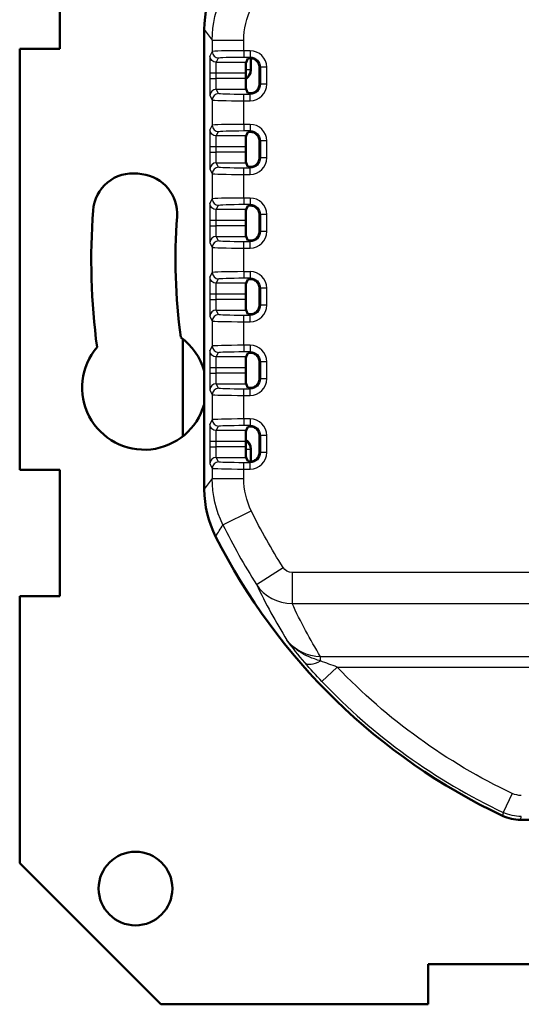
# Model space of a CAD drawing. Header units: millimetres. Extents: x 0 to 420, y 0 to 297.
# Tile 7 of 11: x 311 to 335, y 139 to 186. Entities that reach past the tile are written whole.
import ezdxf

# ---------------------------------------------------------------- set-up
doc = ezdxf.new("R2010")
doc.units = ezdxf.units.MM
doc.header["$LTSCALE"] = 0.75
doc.layers.add('Visible', color=7, linetype='Continuous', lineweight=50)
doc.layers.add('Visible Narrow', color=7, linetype='Continuous', lineweight=25)

msp = doc.modelspace()

# ---------------------------------------------------------------- linework, layer by layer
at = {"layer": 'Visible', "extrusion": (5.933e-13, 0, -1)}
for p, q in [((313.305, 190.69), (313.305, 184.69)), ((320.174, 181.97), (320.174, 185.609)), ((313.305, 184.69), (311.405, 184.69)), ((311.405, 164.69), (311.405, 184.69)), ((322.247, 184.24), (322.154, 184.054)), ((322.388, 184.25), (322.388, 183.69)), ((322.145, 183.555), (322.145, 183.279)), ((322.788, 183.017), (322.788, 183.817)), ((322.154, 182.779), (322.247, 182.593)), ((320.174, 181.97), (320.162, 181.94)), ((320.162, 181.94), (320.162, 167.44)), ((322.247, 180.74), (322.154, 180.554)), ((322.788, 179.517), (322.788, 180.317)), ((322.145, 180.055), (322.145, 179.779)), ((322.154, 179.279), (322.247, 179.093)), ((317.011, 178.766), (317.21, 178.742)), ((322.247, 177.24), (322.154, 177.054)), ((322.145, 176.555), (322.145, 176.279)), ((322.788, 176.017), (322.788, 176.817)), ((322.154, 175.779), (322.247, 175.593)), ((322.247, 173.74), (322.154, 173.554)), ((322.788, 172.517), (322.788, 173.317)), ((322.145, 173.055), (322.145, 172.779)), ((322.154, 172.279), (322.247, 172.093)), ((319.154, 166.285), (319.154, 170.908)), ((322.247, 170.24), (322.154, 170.054)), ((322.145, 169.555), (322.145, 169.279)), ((322.788, 169.017), (322.788, 169.817)), ((322.154, 168.779), (322.247, 168.593)), ((320.162, 167.44), (320.174, 167.409)), ((320.174, 163.77), (320.174, 167.409)), ((322.247, 166.74), (322.154, 166.554)), ((322.788, 165.517), (322.788, 166.317)), ((322.145, 166.055), (322.145, 165.779)), ((322.388, 165.69), (322.388, 165.083)), ((322.154, 165.279), (322.247, 165.093)), ((311.405, 164.69), (313.305, 164.69)), ((313.305, 164.69), (313.305, 158.69)), ((313.305, 158.69), (311.405, 158.69)), ((311.405, 145.99), (311.405, 158.69)), ((323.708, 158.435), (323.708, 158.435)), ((358.418, 148.058), (335.193, 148.058)), ((318.105, 139.29), (311.405, 145.99)), ((330.805, 139.29), (330.805, 141.19)), ((330.805, 141.19), (336.805, 141.19)), ((330.805, 139.29), (318.105, 139.29))]:
    msp.add_line(p, q, dxfattribs=at)
msp.add_circle((-316.905, 144.79), 1.75, dxfattribs=at)
for centre, radius, start, end in [((-325.174, 185.61), 5, 359.9972, 26.784), ((-316.785, 176.879), 1.9, 4.1713, 96.8371), ((-316.984, 176.855), 1.9, 96.8371, 184.1534), ((-346.805, 174.69), 32, 352.5009, 4.1713), ((-317.321, 168.596), 2.95, 125.9138, 164.3483), ((-317.321, 168.596), 2.95, 195.6517, 40.5343), ((-325.174, 163.77), 5, 333.2148, 0.0013), ((-346.805, 174.69), 29.231, 295.2407, 333.2146), ((-335.193, 150.058), 1.999, 269.9985, 295.2422)]:
    msp.add_arc(centre, radius, start, end, dxfattribs=at)
at = {"layer": 'Visible'}
for centre, radius, start, end in [((322.348, 183.817), 0.441, 0, 25.2028), ((322.348, 183.017), 0.441, 334.7972, 0), ((322.348, 180.317), 0.441, 0, 25.2028), ((322.348, 179.517), 0.441, 334.7972, 0), ((322.348, 176.817), 0.441, 0, 25.2028), ((346.805, 174.69), 28, 175.8466, 187.6024), ((322.348, 176.017), 0.441, 334.7972, 0), ((322.348, 173.317), 0.441, 0, 25.2028), ((322.348, 172.517), 0.441, 334.7972, 0), ((322.348, 169.817), 0.441, 0, 25.2028), ((322.348, 169.017), 0.441, 334.7972, 0), ((322.348, 166.317), 0.441, 0, 25.2028), ((322.348, 165.517), 0.441, 334.7972, 0)]:
    msp.add_arc(centre, radius, start, end, dxfattribs=at)
at = {"layer": 'Visible', "extrusion": (-4.6e-15, 0, -1)}
for centre, start_param, end_param in [((322.154, 183.555), -1.570796, -0.034907), ((322.154, 183.279), 3.176499, 4.712389), ((322.154, 180.055), -1.570796, -0.034907), ((322.154, 179.779), 3.176499, 4.712389), ((322.154, 176.555), -1.570796, -0.034907), ((322.154, 176.279), 3.176499, 4.712389), ((322.154, 173.055), -1.570796, -0.034907), ((322.154, 172.779), 3.176499, 4.712389), ((322.154, 169.555), -1.570796, -0.034907), ((322.154, 169.279), 3.176499, 4.712389), ((322.154, 166.055), -1.570796, -0.034907), ((322.154, 165.779), 3.176499, 4.712389)]:
    msp.add_ellipse(centre, major_axis=(0, 0.5), ratio=0.017455, start_param=start_param, end_param=end_param, dxfattribs=at)
at = {"layer": 'Visible'}
for centre, major_axis, start_param, end_param in [((322.746, 184.24), (-0.5, 0), -0.647859, -0.017453), ((322.746, 182.594), (0.5, 0), 3.159046, 3.789451), ((322.746, 180.74), (-0.5, 0), -0.647859, -0.017453), ((322.746, 179.094), (0.5, 0), 3.159046, 3.789451), ((322.746, 177.24), (-0.5, 0), -0.647859, -0.017453), ((322.746, 175.594), (0.5, 0), 3.159046, 3.789451), ((322.746, 173.74), (-0.5, 0), -0.647859, -0.017453), ((322.746, 172.094), (0.5, 0), 3.159046, 3.789451), ((322.746, 170.24), (-0.5, 0), -0.647859, -0.017453), ((322.746, 168.594), (0.5, 0), 3.159046, 3.789451), ((322.746, 166.74), (-0.5, 0), -0.647859, -0.017453), ((322.746, 165.094), (0.5, 0), 3.159046, 3.789451)]:
    msp.add_ellipse(centre, major_axis=major_axis, ratio=0.034921, start_param=start_param, end_param=end_param, dxfattribs=at)
at = {"layer": 'Visible', "extrusion": (0, 0, -1)}
for centre, major_axis, start_param, end_param in [((321.888, 183.69), (-0.258, 0.429), 2.111608, 3.141672), ((321.888, 165.689), (0.258, 0.429), 0.000076, 1.029985)]:
    msp.add_ellipse(centre, major_axis=major_axis, ratio=0.998707, start_param=start_param, end_param=end_param, dxfattribs=at)
at = {"layer": 'Visible'}
for points, knots in [([(322.746, 184.004), (322.745, 184.006), (322.744, 184.008), (322.714, 184.071), (322.669, 184.124), (322.593, 184.183), (322.564, 184.201), (322.504, 184.228), (322.474, 184.237), (322.417, 184.249), (322.389, 184.251), (322.358, 184.251), (322.353, 184.251), (322.348, 184.25)], [-0.28331642, -0.28331642, -0.28331642, -0.28331642, -0.28266294, -0.28266294, -0.26320855, -0.26320855, -0.25325071, -0.25325071, -0.24329287, -0.24329287, -0.23180387, -0.23180387, -0.22934065, -0.22934065, -0.22934065, -0.22934065]), ([(322.348, 182.583), (322.353, 182.583), (322.358, 182.583), (322.389, 182.583), (322.417, 182.585), (322.474, 182.597), (322.504, 182.606), (322.564, 182.633), (322.593, 182.65), (322.669, 182.709), (322.714, 182.762), (322.744, 182.825), (322.745, 182.827), (322.746, 182.829)], [-0.374894, -0.374894, -0.374894, -0.374894, -0.37243078, -0.37243078, -0.36094178, -0.36094178, -0.35098394, -0.35098394, -0.3410261, -0.3410261, -0.32157171, -0.32157171, -0.32091823, -0.32091823, -0.32091823, -0.32091823]), ([(322.746, 180.504), (322.745, 180.506), (322.744, 180.508), (322.714, 180.571), (322.669, 180.624), (322.593, 180.683), (322.564, 180.701), (322.504, 180.728), (322.474, 180.737), (322.417, 180.749), (322.389, 180.751), (322.358, 180.751), (322.353, 180.751), (322.348, 180.75)], [-0.28331642, -0.28331642, -0.28331642, -0.28331642, -0.28266294, -0.28266294, -0.26320855, -0.26320855, -0.25325071, -0.25325071, -0.24329287, -0.24329287, -0.23180387, -0.23180387, -0.22934065, -0.22934065, -0.22934065, -0.22934065]), ([(322.348, 179.083), (322.353, 179.083), (322.358, 179.083), (322.389, 179.083), (322.417, 179.085), (322.474, 179.097), (322.504, 179.106), (322.564, 179.133), (322.593, 179.15), (322.669, 179.209), (322.714, 179.262), (322.744, 179.325), (322.745, 179.327), (322.746, 179.329)], [-0.374894, -0.374894, -0.374894, -0.374894, -0.37243078, -0.37243078, -0.36094178, -0.36094178, -0.35098394, -0.35098394, -0.3410261, -0.3410261, -0.32157171, -0.32157171, -0.32091823, -0.32091823, -0.32091823, -0.32091823]), ([(322.746, 177.004), (322.745, 177.006), (322.744, 177.008), (322.714, 177.071), (322.669, 177.124), (322.593, 177.183), (322.564, 177.201), (322.504, 177.228), (322.474, 177.237), (322.417, 177.249), (322.389, 177.251), (322.358, 177.251), (322.353, 177.251), (322.348, 177.25)], [-0.28331642, -0.28331642, -0.28331642, -0.28331642, -0.28266294, -0.28266294, -0.26320855, -0.26320855, -0.25325071, -0.25325071, -0.24329287, -0.24329287, -0.23180387, -0.23180387, -0.22934065, -0.22934065, -0.22934065, -0.22934065]), ([(322.348, 175.583), (322.353, 175.583), (322.358, 175.583), (322.389, 175.583), (322.417, 175.585), (322.474, 175.597), (322.504, 175.606), (322.564, 175.633), (322.593, 175.65), (322.669, 175.709), (322.714, 175.762), (322.744, 175.825), (322.745, 175.827), (322.746, 175.829)], [-0.374894, -0.374894, -0.374894, -0.374894, -0.37243078, -0.37243078, -0.36094178, -0.36094178, -0.35098394, -0.35098394, -0.3410261, -0.3410261, -0.32157171, -0.32157171, -0.32091823, -0.32091823, -0.32091823, -0.32091823]), ([(322.746, 173.504), (322.745, 173.506), (322.744, 173.508), (322.714, 173.571), (322.669, 173.624), (322.593, 173.683), (322.564, 173.701), (322.504, 173.728), (322.474, 173.737), (322.417, 173.749), (322.389, 173.751), (322.358, 173.751), (322.353, 173.751), (322.348, 173.75)], [-0.28331642, -0.28331642, -0.28331642, -0.28331642, -0.28266294, -0.28266294, -0.26320855, -0.26320855, -0.25325071, -0.25325071, -0.24329287, -0.24329287, -0.23180387, -0.23180387, -0.22934065, -0.22934065, -0.22934065, -0.22934065]), ([(322.348, 172.083), (322.353, 172.083), (322.358, 172.083), (322.389, 172.083), (322.417, 172.085), (322.474, 172.097), (322.504, 172.106), (322.564, 172.133), (322.593, 172.15), (322.669, 172.209), (322.714, 172.262), (322.744, 172.325), (322.745, 172.327), (322.746, 172.329)], [-0.374894, -0.374894, -0.374894, -0.374894, -0.37243078, -0.37243078, -0.36094178, -0.36094178, -0.35098394, -0.35098394, -0.3410261, -0.3410261, -0.32157171, -0.32157171, -0.32091823, -0.32091823, -0.32091823, -0.32091823]), ([(322.746, 170.004), (322.745, 170.006), (322.744, 170.008), (322.714, 170.071), (322.669, 170.124), (322.593, 170.183), (322.564, 170.201), (322.504, 170.228), (322.474, 170.237), (322.417, 170.249), (322.389, 170.251), (322.358, 170.251), (322.353, 170.251), (322.348, 170.25)], [-0.28331642, -0.28331642, -0.28331642, -0.28331642, -0.28266294, -0.28266294, -0.26320855, -0.26320855, -0.25325071, -0.25325071, -0.24329287, -0.24329287, -0.23180387, -0.23180387, -0.22934065, -0.22934065, -0.22934065, -0.22934065]), ([(322.348, 168.583), (322.353, 168.583), (322.358, 168.583), (322.389, 168.583), (322.417, 168.585), (322.474, 168.597), (322.504, 168.606), (322.564, 168.633), (322.593, 168.65), (322.669, 168.709), (322.714, 168.762), (322.744, 168.825), (322.745, 168.827), (322.746, 168.829)], [-0.374894, -0.374894, -0.374894, -0.374894, -0.37243078, -0.37243078, -0.36094178, -0.36094178, -0.35098394, -0.35098394, -0.3410261, -0.3410261, -0.32157171, -0.32157171, -0.32091823, -0.32091823, -0.32091823, -0.32091823]), ([(322.746, 166.504), (322.745, 166.506), (322.744, 166.508), (322.714, 166.571), (322.669, 166.624), (322.593, 166.683), (322.564, 166.701), (322.504, 166.728), (322.474, 166.737), (322.417, 166.749), (322.389, 166.751), (322.358, 166.751), (322.353, 166.751), (322.348, 166.75)], [-0.28331642, -0.28331642, -0.28331642, -0.28331642, -0.28266294, -0.28266294, -0.26320855, -0.26320855, -0.25325071, -0.25325071, -0.24329287, -0.24329287, -0.23180387, -0.23180387, -0.22934065, -0.22934065, -0.22934065, -0.22934065]), ([(322.348, 165.083), (322.353, 165.083), (322.358, 165.083), (322.389, 165.083), (322.417, 165.085), (322.474, 165.097), (322.504, 165.106), (322.564, 165.133), (322.593, 165.15), (322.669, 165.209), (322.714, 165.262), (322.744, 165.325), (322.745, 165.327), (322.746, 165.329)], [-0.374894, -0.374894, -0.374894, -0.374894, -0.37243078, -0.37243078, -0.36094178, -0.36094178, -0.35098394, -0.35098394, -0.3410261, -0.3410261, -0.32157171, -0.32157171, -0.32091823, -0.32091823, -0.32091823, -0.32091823])]:
    msp.add_open_spline(points, degree=3, knots=knots, dxfattribs=at)
at = {"layer": 'Visible Narrow', "extrusion": (5.933e-13, 0, -1)}
for p, q in [((320.548, 185.102), (320.548, 184.565)), ((320.548, 185.102), (322.048, 185.102)), ((322.048, 184.606), (322.048, 185.102)), ((320.548, 184.565), (320.442, 184.354)), ((322.348, 184.606), (322.048, 184.606)), ((322.048, 184.606), (322.048, 184.307)), ((322.348, 184.606), (322.348, 184.307)), ((320.742, 184.054), (320.848, 184.265)), ((322.154, 184.054), (320.742, 184.054)), ((322.048, 184.307), (322.348, 184.307)), ((322.348, 184.307), (322.348, 184.25)), ((322.369, 183.721), (322.369, 184.251)), ((320.429, 183.555), (320.429, 183.279)), ((320.429, 183.555), (320.729, 183.555)), ((320.729, 183.279), (320.729, 183.555)), ((320.729, 183.555), (322.145, 183.555)), ((322.146, 183.721), (322.369, 183.721)), ((322.388, 183.69), (322.369, 183.721)), ((322.838, 183.817), (322.788, 183.817)), ((323.137, 183.817), (322.838, 183.817)), ((322.838, 183.817), (322.838, 183.017)), ((323.137, 183.017), (323.137, 183.817)), ((320.429, 183.279), (320.729, 183.279)), ((322.145, 183.279), (320.729, 183.279)), ((322.838, 183.017), (322.788, 183.017)), ((323.137, 183.017), (322.838, 183.017)), ((320.848, 182.568), (320.742, 182.779)), ((320.742, 182.779), (322.154, 182.779)), ((322.048, 182.227), (322.048, 182.527)), ((322.348, 182.527), (322.048, 182.527)), ((322.348, 182.527), (322.348, 182.583)), ((322.348, 182.227), (322.348, 182.527)), ((320.442, 182.479), (320.548, 182.268)), ((320.548, 182.268), (320.548, 181.065)), ((322.048, 182.227), (322.348, 182.227)), ((322.048, 181.106), (322.048, 182.227)), ((322.348, 181.106), (322.048, 181.106)), ((322.048, 181.106), (322.048, 180.807)), ((322.348, 181.106), (322.348, 180.807)), ((320.548, 181.065), (320.442, 180.854)), ((320.742, 180.554), (320.848, 180.765)), ((322.048, 180.807), (322.348, 180.807)), ((322.348, 180.807), (322.348, 180.75)), ((322.154, 180.554), (320.742, 180.554)), ((322.838, 180.317), (322.788, 180.317)), ((323.137, 180.317), (322.838, 180.317)), ((322.838, 180.317), (322.838, 179.517)), ((323.137, 179.517), (323.137, 180.317)), ((320.429, 180.055), (320.429, 179.779)), ((320.429, 180.055), (320.729, 180.055)), ((320.429, 179.779), (320.729, 179.779)), ((320.729, 179.779), (320.729, 180.055)), ((320.729, 180.055), (322.145, 180.055)), ((322.145, 179.779), (320.729, 179.779)), ((320.848, 179.068), (320.742, 179.279)), ((320.742, 179.279), (322.154, 179.279)), ((322.838, 179.517), (322.788, 179.517)), ((323.137, 179.517), (322.838, 179.517)), ((320.442, 178.979), (320.548, 178.768)), ((320.548, 178.768), (320.548, 177.565)), ((322.048, 178.727), (322.048, 179.027)), ((322.348, 179.027), (322.048, 179.027)), ((322.348, 179.027), (322.348, 179.083)), ((322.348, 178.727), (322.348, 179.027)), ((322.048, 178.727), (322.348, 178.727)), ((322.048, 177.606), (322.048, 178.727)), ((320.548, 177.565), (320.442, 177.354)), ((322.348, 177.606), (322.048, 177.606)), ((322.048, 177.606), (322.048, 177.307)), ((322.348, 177.606), (322.348, 177.307)), ((320.742, 177.054), (320.848, 177.265)), ((322.154, 177.054), (320.742, 177.054)), ((322.048, 177.307), (322.348, 177.307)), ((322.348, 177.307), (322.348, 177.25)), ((320.429, 176.555), (320.429, 176.279)), ((320.429, 176.555), (320.729, 176.555)), ((320.729, 176.279), (320.729, 176.555)), ((320.729, 176.555), (322.145, 176.555)), ((322.838, 176.817), (322.788, 176.817)), ((323.137, 176.817), (322.838, 176.817)), ((322.838, 176.817), (322.838, 176.017)), ((323.137, 176.017), (323.137, 176.817)), ((320.429, 176.279), (320.729, 176.279)), ((322.145, 176.279), (320.729, 176.279)), ((322.838, 176.017), (322.788, 176.017)), ((323.137, 176.017), (322.838, 176.017)), ((320.442, 175.479), (320.548, 175.268)), ((320.848, 175.568), (320.742, 175.779)), ((320.742, 175.779), (322.154, 175.779)), ((322.048, 175.227), (322.048, 175.527)), ((322.348, 175.527), (322.048, 175.527)), ((322.348, 175.527), (322.348, 175.583)), ((322.348, 175.227), (322.348, 175.527)), ((320.548, 175.268), (320.548, 174.065)), ((322.048, 175.227), (322.348, 175.227)), ((322.048, 174.106), (322.048, 175.227)), ((320.548, 174.065), (320.442, 173.854)), ((322.348, 174.106), (322.048, 174.106)), ((322.048, 174.106), (322.048, 173.807)), ((322.348, 174.106), (322.348, 173.807)), ((320.742, 173.554), (320.848, 173.765)), ((322.048, 173.807), (322.348, 173.807)), ((322.348, 173.807), (322.348, 173.75)), ((322.154, 173.554), (320.742, 173.554)), ((322.838, 173.317), (322.788, 173.317)), ((323.137, 173.317), (322.838, 173.317)), ((322.838, 173.317), (322.838, 172.517)), ((323.137, 172.517), (323.137, 173.317)), ((320.429, 173.055), (320.429, 172.779)), ((320.429, 173.055), (320.729, 173.055)), ((320.429, 172.779), (320.729, 172.779)), ((320.729, 172.779), (320.729, 173.055)), ((320.729, 173.055), (322.145, 173.055)), ((322.145, 172.779), (320.729, 172.779)), ((320.848, 172.068), (320.742, 172.279)), ((320.742, 172.279), (322.154, 172.279)), ((322.838, 172.517), (322.788, 172.517)), ((323.137, 172.517), (322.838, 172.517)), ((320.442, 171.979), (320.548, 171.768)), ((320.548, 171.768), (320.548, 170.565)), ((322.048, 171.727), (322.048, 172.027)), ((322.348, 172.027), (322.048, 172.027)), ((322.048, 171.727), (322.348, 171.727)), ((322.048, 170.606), (322.048, 171.727)), ((322.348, 172.027), (322.348, 172.083)), ((322.348, 171.727), (322.348, 172.027)), ((320.548, 170.565), (320.442, 170.354)), ((322.348, 170.606), (322.048, 170.606)), ((322.048, 170.606), (322.048, 170.307)), ((322.348, 170.606), (322.348, 170.307)), ((320.742, 170.054), (320.848, 170.265)), ((322.154, 170.054), (320.742, 170.054)), ((322.048, 170.307), (322.348, 170.307)), ((322.348, 170.307), (322.348, 170.25)), ((320.429, 169.555), (320.429, 169.279)), ((320.429, 169.555), (320.729, 169.555)), ((320.729, 169.279), (320.729, 169.555)), ((320.729, 169.555), (322.145, 169.555)), ((322.838, 169.817), (322.788, 169.817)), ((323.137, 169.817), (322.838, 169.817)), ((322.838, 169.817), (322.838, 169.017)), ((323.137, 169.017), (323.137, 169.817)), ((320.429, 169.279), (320.729, 169.279)), ((322.145, 169.279), (320.729, 169.279)), ((322.838, 169.017), (322.788, 169.017)), ((323.137, 169.017), (322.838, 169.017)), ((320.442, 168.479), (320.548, 168.268)), ((320.848, 168.568), (320.742, 168.779)), ((320.742, 168.779), (322.154, 168.779)), ((322.048, 168.227), (322.048, 168.527)), ((322.348, 168.527), (322.048, 168.527)), ((322.348, 168.527), (322.348, 168.583)), ((322.348, 168.227), (322.348, 168.527)), ((320.548, 168.268), (320.548, 167.065)), ((322.048, 168.227), (322.348, 168.227)), ((322.048, 167.106), (322.048, 168.227)), ((320.548, 167.065), (320.442, 166.854)), ((322.348, 167.106), (322.048, 167.106)), ((322.048, 167.106), (322.048, 166.807)), ((322.348, 167.106), (322.348, 166.807)), ((320.742, 166.554), (320.848, 166.765)), ((322.048, 166.807), (322.348, 166.807)), ((322.348, 166.807), (322.348, 166.75)), ((322.154, 166.554), (320.742, 166.554)), ((322.838, 166.317), (322.788, 166.317)), ((323.137, 166.317), (322.838, 166.317)), ((322.838, 166.317), (322.838, 165.517)), ((323.137, 165.517), (323.137, 166.317)), ((320.429, 166.055), (320.729, 166.055)), ((320.429, 166.055), (320.429, 165.779)), ((320.429, 165.779), (320.729, 165.779)), ((320.729, 165.779), (320.729, 166.055)), ((320.729, 166.055), (322.145, 166.055)), ((322.145, 165.779), (320.729, 165.779)), ((322.369, 165.659), (322.145, 165.659)), ((322.369, 165.659), (322.388, 165.69)), ((322.369, 165.083), (322.369, 165.659)), ((320.848, 165.068), (320.742, 165.279)), ((320.742, 165.279), (322.154, 165.279)), ((322.838, 165.517), (322.788, 165.517)), ((323.137, 165.517), (322.838, 165.517)), ((320.442, 164.979), (320.548, 164.768)), ((320.548, 164.768), (320.548, 164.278)), ((322.048, 164.727), (322.048, 165.027)), ((322.348, 165.027), (322.048, 165.027)), ((322.048, 164.727), (322.348, 164.727)), ((322.048, 164.278), (322.048, 164.727)), ((322.348, 165.027), (322.348, 165.083)), ((322.348, 164.727), (322.348, 165.027)), ((320.548, 164.278), (322.048, 164.278)), ((321.058, 162.079), (322.405, 162.738)), ((322.651, 159.245), (323.914, 160.053)), ((369.269, 159.817), (324.342, 159.817)), ((324.342, 159.817), (324.342, 158.34)), ((323.737, 158.426), (323.737, 158.426)), ((324.342, 158.34), (369.269, 158.34)), ((337.761, 155.81), (325.695, 155.81)), ((325.695, 155.608), (325.695, 155.81)), ((325.759, 154.628), (326.483, 155.317)), ((326.483, 155.317), (337.75, 155.317)), ((334.8, 149.309), (334.373, 148.406))]:
    msp.add_line(p, q, dxfattribs=at)
for centre, radius, start, end in [((-325.548, 185.101), 5, 0.0057, 26.102), ((-325.548, 185.102), 3.5, 359.9976, 26.0952), ((-322.348, 183.817), 0.49, 90, 180), ((-322.348, 183.017), 0.49, 180, 270), ((-322.348, 180.317), 0.49, 90, 180), ((-322.348, 179.517), 0.49, 180, 270), ((-322.348, 176.817), 0.49, 90, 180), ((-322.348, 176.017), 0.49, 180, 270), ((-322.348, 173.317), 0.49, 90, 180), ((-322.348, 172.517), 0.49, 180, 270), ((-322.348, 169.817), 0.49, 90, 180), ((-322.348, 169.017), 0.49, 180, 270), ((-322.348, 166.317), 0.49, 90, 180), ((-322.348, 165.517), 0.49, 180, 270), ((-325.548, 164.279), 5, 333.8981, 359.9943), ((-325.548, 164.278), 3.5, 333.9052, 0.0022), ((-346.805, 174.69), 27.171, 327.4043, 333.9047), ((-341.392, 169.528), 21.598, 319.6045, 323.2275), ((-325.716, 157.875), 2.066, 270.5879, 321.8392), ((-341.776, 169.912), 22.139, 316.3394, 319.4916), ((-334.129, 177.236), 23.214, 289.2306, 291.3039), ((-346.805, 174.69), 28.077, 295.3141, 316.3707), ((-335.228, 150.214), 2, 270.0045, 295.3095)]:
    msp.add_arc(centre, radius, start, end, dxfattribs=at)
at = {"layer": 'Visible Narrow'}
for centre, radius, start, end in [((322.348, 183.817), 0.79, 0, 90), ((322.348, 183.017), 0.79, 270, 0), ((322.348, 180.317), 0.79, 0, 90), ((322.348, 179.517), 0.79, 270, 0), ((322.348, 176.817), 0.79, 0, 90), ((322.348, 176.017), 0.79, 270, 0), ((322.348, 173.317), 0.79, 0, 90), ((322.348, 172.517), 0.79, 270, 0), ((322.348, 169.817), 0.79, 0, 90), ((322.348, 169.017), 0.79, 270, 0), ((322.348, 166.317), 0.79, 0, 90), ((322.348, 165.517), 0.79, 270, 0), ((346.805, 174.69), 28.67, 206.0953, 212.5957), ((346.805, 174.69), 29.076, 223.6293, 244.6859)]:
    msp.add_arc(centre, radius, start, end, dxfattribs=at)
for centre, major_axis, ratio, start_param, end_param in [((322.048, 184.565), (-1.5, 0), 0.027937, -1.570796, -0.017453), ((320.848, 184.565), (-0.268, 0.134), 0.999239, 0.46383, 2.034018), ((320.443, 183.555), (0, 0.8), 0.017455, 0.034907, 1.570796), ((321.869, 183.721), (0.429, 0.257), 0.998707, -1.525971, -0.540811), ((320.443, 183.279), (0, 0.8), 0.017455, 1.570796, 3.106686), ((320.742, 182.479), (0.268, 0.134), 0.999239, 1.107575, 2.677762), ((320.848, 182.268), (0.268, 0.134), 0.999239, 1.107575, 2.677762), ((322.048, 182.269), (1.5, 0), 0.027937, 3.159046, 4.712389), ((322.048, 181.065), (-1.5, 0), 0.027937, -1.570796, -0.017453), ((320.443, 180.055), (0, 0.8), 0.017455, 0.034907, 1.570796), ((320.848, 181.065), (-0.268, 0.134), 0.999239, 0.46383, 2.034018), ((320.443, 179.779), (0, 0.8), 0.017455, 1.570796, 3.106686), ((320.742, 178.979), (0.268, 0.134), 0.999239, 1.107575, 2.677762), ((320.848, 178.768), (0.268, 0.134), 0.999239, 1.107575, 2.677762), ((322.048, 178.769), (1.5, 0), 0.027937, 3.159046, 4.712389), ((320.443, 176.555), (0, 0.8), 0.017455, 0.034907, 1.570796), ((322.048, 177.565), (-1.5, 0), 0.027937, -1.570796, -0.017453), ((320.848, 177.565), (-0.268, 0.134), 0.999239, 0.46383, 2.034018), ((320.443, 176.279), (0, 0.8), 0.017455, 1.570796, 3.106686), ((320.742, 175.479), (0.268, 0.134), 0.999239, 1.107575, 2.677762), ((320.848, 175.268), (0.268, 0.134), 0.999239, 1.107575, 2.677762), ((322.048, 175.269), (1.5, 0), 0.027937, 3.159046, 4.712389), ((322.048, 174.065), (-1.5, 0), 0.027937, -1.570796, -0.017453), ((320.848, 174.065), (-0.268, 0.134), 0.999239, 0.46383, 2.034018), ((320.443, 173.055), (0, 0.8), 0.017455, 0.034907, 1.570796), ((320.443, 172.779), (0, 0.8), 0.017455, 1.570796, 3.106686), ((320.742, 171.979), (0.268, 0.134), 0.999239, 1.107575, 2.677762), ((320.848, 171.768), (0.268, 0.134), 0.999239, 1.107575, 2.677762), ((322.048, 171.769), (1.5, 0), 0.027937, 3.159046, 4.712389), ((320.443, 169.555), (0, 0.8), 0.017455, 0.034907, 1.570796), ((322.048, 170.565), (-1.5, 0), 0.027937, -1.570796, -0.017453), ((320.848, 170.565), (-0.268, 0.134), 0.999239, 0.46383, 2.034018), ((320.443, 169.279), (0, 0.8), 0.017455, 1.570796, 3.106686), ((320.742, 168.479), (0.268, 0.134), 0.999239, 1.107575, 2.677762), ((320.848, 168.268), (0.268, 0.134), 0.999239, 1.107575, 2.677762), ((322.048, 168.269), (1.5, 0), 0.027937, 3.159046, 4.712389), ((322.048, 167.065), (-1.5, 0), 0.027937, -1.570796, -0.017453), ((320.848, 167.065), (-0.268, 0.134), 0.999239, 0.46383, 2.034018), ((320.443, 166.055), (0, 0.8), 0.017455, 0.034907, 1.570796), ((320.443, 165.779), (0, 0.8), 0.017455, 1.570796, 3.106686), ((321.869, 165.659), (-0.429, 0.257), 0.998707, 3.682404, 4.667546), ((320.742, 164.979), (0.268, 0.134), 0.999239, 1.107575, 2.677762), ((320.848, 164.768), (0.268, 0.134), 0.999239, 1.107575, 2.677762), ((322.048, 164.769), (1.5, 0), 0.027937, 3.159046, 4.712389), ((324.334, 160.323), (1.828, 0.808), 0.990985, 3.296734, 4.303482), ((340.633, 167.611), (-10.386, 20.781), 0.85358, 1.546909, 1.676723), ((325.695, 156.19), (0.761, 0.648), 0.478448, 3.171407, 4.325555)]:
    msp.add_ellipse(centre, major_axis=major_axis, ratio=ratio, start_param=start_param, end_param=end_param, dxfattribs=at)
at = {"layer": 'Visible Narrow', "extrusion": (0, 0, -1)}
for centre, major_axis, ratio, start_param, end_param in [((320.742, 184.354), (-0.268, 0.134), 0.999239, 4.249168, 5.819355), ((322.048, 184.265), (-1.2, 0), 0.034921, 0.017453, 1.570796), ((322.048, 182.569), (1.2, 0), 0.034921, 1.570796, 3.124139), ((320.742, 180.854), (-0.268, 0.134), 0.999239, 4.249168, 5.819355), ((322.048, 180.765), (-1.2, 0), 0.034921, 0.017453, 1.570796), ((322.048, 179.069), (1.2, 0), 0.034921, 1.570796, 3.124139), ((320.742, 177.354), (-0.268, 0.134), 0.999239, 4.249168, 5.819355), ((322.048, 177.265), (-1.2, 0), 0.034921, 0.017453, 1.570796), ((322.048, 175.569), (1.2, 0), 0.034921, 1.570796, 3.124139), ((320.742, 173.854), (-0.268, 0.134), 0.999239, 4.249168, 5.819355), ((322.048, 173.765), (-1.2, 0), 0.034921, 0.017453, 1.570796), ((322.048, 172.069), (1.2, 0), 0.034921, 1.570796, 3.124139), ((320.742, 170.354), (-0.268, 0.134), 0.999239, 4.249168, 5.819355), ((322.048, 170.265), (-1.2, 0), 0.034921, 0.017453, 1.570796), ((322.048, 168.569), (1.2, 0), 0.034921, 1.570796, 3.124139), ((320.742, 166.854), (-0.268, 0.134), 0.999239, 4.249168, 5.819355), ((322.048, 166.765), (-1.2, 0), 0.034921, 0.017453, 1.570796), ((322.048, 165.069), (1.2, 0), 0.034921, 1.570796, 3.124139), ((324.334, 160.324), (-0.219, 0.46), 0.98158, 3.578324, 4.585093), ((335.301, 150.543), (0.289, 1.306), 0.863082, 2.953557, 3.335382)]:
    msp.add_ellipse(centre, major_axis=major_axis, ratio=ratio, start_param=start_param, end_param=end_param, dxfattribs=at)
at = {"layer": 'Visible Narrow', "extrusion": (-3e-15, 0, -1)}
for centre, start_param, end_param in [((320.743, 183.555), 4.712389, 6.248279), ((320.743, 183.279), 3.176499, 4.712389), ((320.743, 180.055), 4.712389, 6.248279), ((320.743, 179.779), 3.176499, 4.712389), ((320.743, 176.555), 4.712389, 6.248279), ((320.743, 176.279), 3.176499, 4.712389), ((320.743, 173.055), 4.712389, 6.248279), ((320.743, 172.779), 3.176499, 4.712389), ((320.743, 169.555), 4.712389, 6.248279), ((320.743, 169.279), 3.176499, 4.712389), ((320.743, 166.055), 4.712389, 6.248279), ((320.743, 165.779), 3.176499, 4.712389)]:
    msp.add_ellipse(centre, major_axis=(0, 0.5), ratio=0.027928, start_param=start_param, end_param=end_param, dxfattribs=at)
at = {"layer": 'Visible Narrow', "extrusion": (0, -2e-16, -1)}
msp.add_ellipse((341.351, 166.012), major_axis=(-9.712, 19.388), ratio=0.860316, start_param=4.614936, end_param=4.747362, dxfattribs=at)
at = {"layer": 'Visible Narrow'}
for points in [[(320.174, 185.609), (320.299, 185.441), (320.423, 185.272), (320.548, 185.102)], [(320.548, 164.278), (320.423, 164.108), (320.299, 163.938), (320.174, 163.77)], [(320.71, 161.517), (320.827, 161.702), (320.942, 161.889), (321.058, 162.079)], [(334.373, 148.406), (334.362, 148.354), (334.351, 148.301), (334.341, 148.249)], [(335.193, 148.058), (335.205, 148.11), (335.216, 148.162), (335.228, 148.214)]]:
    msp.add_open_spline(points, degree=3, dxfattribs=at)
msp.add_open_spline([(325.695, 155.608), (325.604, 155.635), (325.506, 155.664), (325.403, 155.701), (325.322, 155.729), (325.238, 155.761), (325.152, 155.798), (325.128, 155.809), (325.104, 155.82), (325.079, 155.831), (325.062, 155.839), (325.044, 155.848), (325.026, 155.856), (324.986, 155.876), (324.946, 155.897), (324.905, 155.919), (324.898, 155.923), (324.891, 155.927), (324.883, 155.931), (324.835, 155.958), (324.786, 155.987), (324.737, 156.018), (324.716, 156.031), (324.695, 156.045), (324.675, 156.059), (324.581, 156.122), (324.488, 156.193), (324.4, 156.272), (324.386, 156.284), (324.373, 156.296), (324.36, 156.308), (324.328, 156.338), (324.296, 156.369), (324.265, 156.401), (324.235, 156.432), (324.205, 156.464), (324.176, 156.497), (324.147, 156.53), (324.119, 156.564), (324.092, 156.599)], degree=3, knots=[-0.1771108, -0.1771108, -0.1771108, -0.1771108, -0.1416886, -0.1416886, -0.1416886, -0.11399, -0.11399, -0.11399, -0.1062665, -0.1062665, -0.1062665, -0.1007153, -0.1007153, -0.1007153, -0.0881275, -0.0881275, -0.0881275, -0.0858424, -0.0858424, -0.0858424, -0.0708443, -0.0708443, -0.0708443, -0.0643778, -0.0643778, -0.0643778, -0.0354222, -0.0354222, -0.0354222, -0.0310735, -0.0310735, -0.0310735, -0.0204054, -0.0204054, -0.0204054, -0.0098563, -0.0098563, -0.0098563, 0.0006411, 0.0006411, 0.0006411, 0.0006411], dxfattribs=at)

doc.saveas('drawing.dxf')
